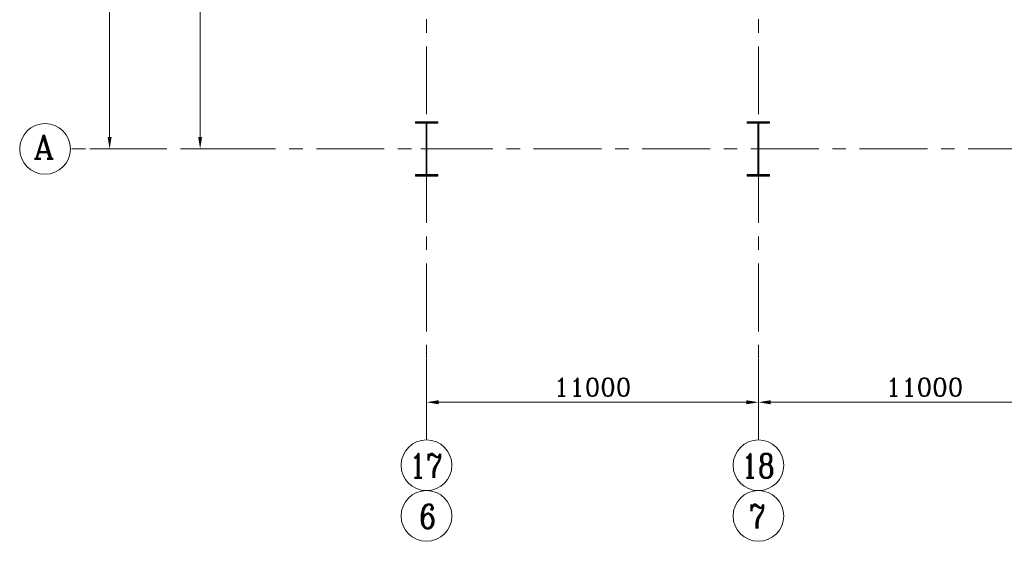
# Model space of a CAD drawing. Header units: inches. Extents: x 0 to 1545919, y 0 to 23143738.
# Tile 182 of 197: x 281871 to 314500, y 58898 to 76193. Entities that reach past the tile are written whole.
import ezdxf

# ---------------------------------------------------------------- set-up
doc = ezdxf.new("R2010")
doc.units = ezdxf.units.IN
doc.header["$LTSCALE"] = 1800
doc.header["$MEASUREMENT"] = 0
doc.linetypes.add('CENTER', pattern=[2, 1.25, -0.25, 0.25, -0.25])
doc.layers.get('0').update_dxf_attribs({"color": 253, "lineweight": 5})
doc.layers.get('Defpoints').update_dxf_attribs({"lineweight": 18})
for name, color, linetype, lineweight in [('CEN', 8, 'CENTER', 18), ('COL', 1, 'Continuous', 18), ('DIM', 4, 'Continuous', 18), ('GRID', 251, 'CENTER', 18), ('TEXT', 3, 'Continuous', 18)]:
    doc.layers.add(name, color=color, linetype=linetype, lineweight=lineweight)
doc.styles.add('ROMANC', font='ROMANC.SHX')
doc.dimstyles.new('K2', dxfattribs={"dimtxt": 600, "dimasz": 400, "dimexe": 200, "dimexo": 200, "dimgap": 200, "dimtad": 1, "dimdec": 0, "dimzin": 0, "dimdsep": 46, "dimtxsty": 'ROMANC', "dimcen": 0.09, "dimclrd": 256, "dimclrt": 4, "dimadec": 0, "dimazin": 0, "dimtfac": 1, "dimtdec": 0, "dimtofl": 0, "dimtmove": 1, "dimatfit": 3, "dimfxl": 0.18, "dimtolj": 1, "dimtzin": 0, "dimarcsym": 0})

# ---------------------------------------------------------------- blocks, each defined once
blk = doc.blocks.new('*D582')
at = {"layer": 'Defpoints', "color": 0, "transparency": 16777216}
for p in [(-38606, 16000), (-38606, -14000), (-37751, -14000)]:
    blk.add_point(p, dxfattribs=at)
at = {"layer": 'DIM', "color": 0, "lineweight": -2, "transparency": 16777216}
for p, q in [((-38406, 16000), (-37551, 16000)), ((-38406, -14000), (-37551, -14000))]:
    blk.add_line(p, q, dxfattribs=at)
at = {"layer": 'DIM', "lineweight": -2, "transparency": 16777216}
blk.add_line((-37751, 15600), (-37751, -13600), dxfattribs=at)
at = {"layer": 'DIM', "transparency": 16777216}
for points in [[(-37818, 15600), (-37684, 15600), (-37751, 16000)], [(-37818, -13600), (-37684, -13600), (-37751, -14000)]]:
    blk.add_solid(points, dxfattribs=at)
at = {"layer": 'DIM', "color": 4, "transparency": 16777216, "insert": (-38251, 1000), "char_height": 600, "attachment_point": 5, "rotation": 90, "style": 'ROMANC'}
blk.add_mtext('\\A1;30000', dxfattribs=at)
blk = doc.blocks.new('*D583')
at = {"layer": 'Defpoints', "color": 0, "transparency": 16777216}
for p in [(-34100, 0), (-34751, -14000), (-34100, -14000)]:
    blk.add_point(p, dxfattribs=at)
at = {"layer": 'DIM', "color": 0, "lineweight": -2, "transparency": 16777216}
for p, q in [((-34300, 0), (-34951, 0)), ((-34300, -14000), (-34951, -14000))]:
    blk.add_line(p, q, dxfattribs=at)
at = {"layer": 'DIM', "lineweight": -2, "transparency": 16777216}
blk.add_line((-34751, -400), (-34751, -13600), dxfattribs=at)
at = {"layer": 'DIM', "transparency": 16777216}
for points in [[(-34818, -400), (-34684, -400), (-34751, 0)], [(-34818, -13600), (-34684, -13600), (-34751, -14000)]]:
    blk.add_solid(points, dxfattribs=at)
at = {"layer": 'DIM', "color": 4, "transparency": 16777216, "insert": (-35251, -7000), "char_height": 600, "attachment_point": 5, "rotation": 90, "style": 'ROMANC'}
blk.add_mtext('\\A1;14000', dxfattribs=at)
blk = doc.blocks.new('A-ROW COLUMN')
at = {"layer": 'COL'}
h = blk.add_hatch(dxfattribs=at)
h.set_pattern_fill('ANSI31', color=256, scale=200, style=0)
h.set_pattern_definition([(45, (165226.353, 18853.894), (-17.67767, 17.67767), [])])
h.paths.add_polyline_path([(180799, 40890), (181539, 40890), (181539, 40840), (180799, 40840)])
h.paths.add_polyline_path([(181153, 42590), (181185, 42590), (181185, 40890), (181153, 40890)])
h.paths.add_polyline_path([(180799, 42640), (181539, 42640), (181539, 42590), (180799, 42590)])
blk.add_line((181169, 40840), (181169, 42640))
at = {"layer": 'CEN'}
for p, q in [((181169, 40840), (181169, 42640)), ((180977, 41740), (181360, 41740))]:
    blk.add_line(p, q, dxfattribs=at)
at = {"layer": 'COL'}
for points in [[(180799, 42640), (181539, 42640), (181539, 42590), (180799, 42590)], [(181153, 42590), (181185, 42590), (181185, 40890), (181153, 40890)], [(180799, 40890), (181539, 40890), (181539, 40840), (180799, 40840)]]:
    blk.add_lwpolyline(points, close=True, dxfattribs=at)
blk = doc.blocks.new('*D586')
at = {"layer": 'Defpoints', "color": 0, "transparency": 16777216}
for p in [(-16250, -20775), (-5250, -21919), (-16250, -22400)]:
    blk.add_point(p, dxfattribs=at)
at = {"layer": 'DIM', "color": 0, "lineweight": -2, "transparency": 16777216}
for p, q in [((-16250, -20975), (-16250, -22600)), ((-5250, -22119), (-5250, -22600))]:
    blk.add_line(p, q, dxfattribs=at)
at = {"layer": 'DIM', "lineweight": -2, "transparency": 16777216}
blk.add_line((-5650, -22400), (-15850, -22400), dxfattribs=at)
at = {"layer": 'DIM', "transparency": 16777216}
for points in [[(-15850, -22334), (-15850, -22467), (-16250, -22400)], [(-5650, -22334), (-5650, -22467), (-5250, -22400)]]:
    blk.add_solid(points, dxfattribs=at)
at = {"layer": 'DIM', "color": 4, "transparency": 16777216, "insert": (-10750, -21900), "char_height": 600, "attachment_point": 5, "style": 'ROMANC'}
blk.add_mtext('\\A1;11000', dxfattribs=at)
blk = doc.blocks.new('*D587')
at = {"layer": 'Defpoints', "color": 0, "transparency": 16777216}
for p in [(-27250, -20775), (-16250, -21919), (-27250, -22400)]:
    blk.add_point(p, dxfattribs=at)
at = {"layer": 'DIM', "color": 0, "lineweight": -2, "transparency": 16777216}
for p, q in [((-27250, -20975), (-27250, -22600)), ((-16250, -22119), (-16250, -22600))]:
    blk.add_line(p, q, dxfattribs=at)
at = {"layer": 'DIM', "lineweight": -2, "transparency": 16777216}
blk.add_line((-16650, -22400), (-26850, -22400), dxfattribs=at)
at = {"layer": 'DIM', "transparency": 16777216}
for points in [[(-26850, -22334), (-26850, -22467), (-27250, -22400)], [(-16650, -22334), (-16650, -22467), (-16250, -22400)]]:
    blk.add_solid(points, dxfattribs=at)
at = {"layer": 'DIM', "color": 4, "transparency": 16777216, "insert": (-21750, -21900), "char_height": 600, "attachment_point": 5, "style": 'ROMANC'}
blk.add_mtext('\\A1;11000', dxfattribs=at)
blk = doc.blocks.new('PLATFORM AT EL 7.5M & EL 8.0M & EL 8.5M LEVEL')
for centre in [(-39890.3, -14000), (-39890.3, -14000), (-27250, -24489.9), (-16250, -24489.9), (-27250, -26170.6), (-16250, -26170.6)]:
    blk.add_circle(centre, 840.3)
at = {"layer": 'GRID'}
for p, q in [((-27250, -23649.6), (-27250, 19500)), ((-16250, -23649.6), (-16250, 19500)), ((21750, -14000), (-39050, -14000))]:
    blk.add_line(p, q, dxfattribs=at)
at = {"layer": 'COL'}
for p in [(-208418.5, -55739.8), (-197418.5, -55739.8)]:
    blk.add_blockref('A-ROW COLUMN', p, dxfattribs=at)
at = {"layer": 'TEXT', "style": 'ROMANC'}
blk.add_text('A', height=800, dxfattribs=at).set_placement((-40271.3, -14333.3))
at = {"layer": 'TEXT', "style": 'ROMANC', "width": 0.8}
for s, p in [('17', (-27815.1, -24905.9)), ('18', (-16815.1, -24905.9)), ('6', (-27482.8, -26586.6)), ('7', (-16559.6, -26586.6))]:
    blk.add_text(s, height=800, dxfattribs=at).set_placement(p)
at = {"layer": 'DIM'}
for base, p1, p2, angle, picture, middle in [((-37750.8, -14000), (-38606.1, 16000), (-38606.1, -14000), 90, '*D582', (-38250.8, 1000)), ((-34750.8, -14000), (-34099.9, 0), (-34099.9, -14000), 90, '*D583', (-35250.8, -7000)), ((-27250, -22400.3), (-16250, -21918.6), (-27250, -20774.7), 180, '*D587', (-21750, -21900.3)), ((-16250, -22400.3), (-5250, -21918.6), (-16250, -20774.7), 180, '*D586', (-10750, -21900.3))]:
    dim = blk.add_linear_dim(base=base, p1=p1, p2=p2, angle=angle, dimstyle='K2', dxfattribs=at)
    dim.commit()
    dim.dimension.update_dxf_attribs({"geometry": picture, "text_midpoint": middle})

msp = doc.modelspace()

# ---------------------------------------------------------------- block references
msp.add_blockref('PLATFORM AT EL 7.5M & EL 8.0M & EL 8.5M LEVEL', (322602.167, 85908.57))

doc.saveas('drawing.dxf')
